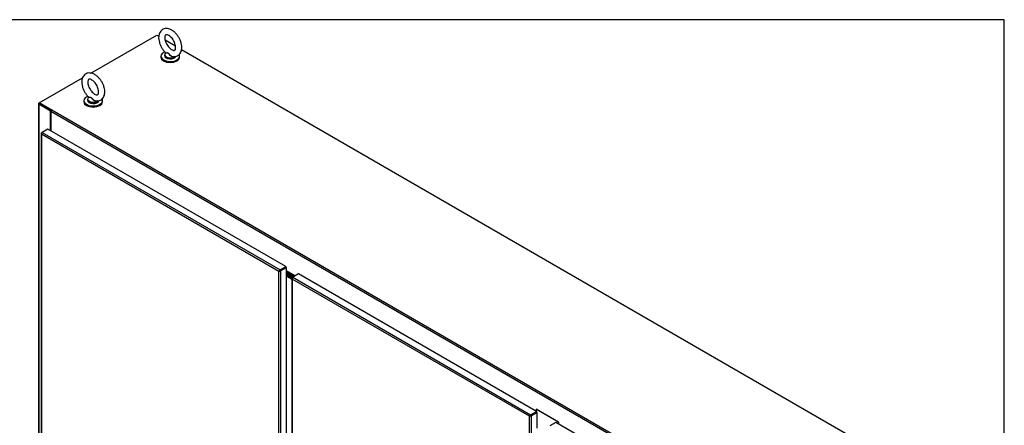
# Model space of a CAD drawing. Header units: inches. Extents: x 2 to 538, y -2 to 358.
# Tile 117 of 117: x 432 to 538, y 314 to 358. Entities that reach past the tile are written whole.
import ezdxf

# ---------------------------------------------------------------- set-up
doc = ezdxf.new("R2010")
doc.units = ezdxf.units.IN
doc.header["$MEASUREMENT"] = 0
for name, color, linetype in [('COM70875-2', 7, 'Continuous'), ('COM70884-3', 7, 'Continuous'), ('COM70891-2', 7, 'Continuous'), ('COM70899', 7, 'Continuous'), ('COM70904', 7, 'Continuous'), ('COM71140-4', 7, 'Continuous'), ('COM71141-3', 7, 'Continuous'), ('COM71142-4', 7, 'Continuous'), ('Default', 7, 'Continuous'), ('GSK87431', 7, 'Continuous'), ('SCS87245', 7, 'Continuous'), ('WAF87246', 7, 'Continuous')]:
    doc.layers.add(name, color=color, linetype=linetype)

# ---------------------------------------------------------------- blocks, each defined once
blk = doc.blocks.new('SE6')
at = {"layer": 'COM70875-2', "color": 7, "linetype": 'Continuous'}
for p, q in [((487.36, 316.06), (487.34, 316.05)), ((489.72, 314.68), (487.34, 316.05)), ((487.34, 315.85), (487.34, 316.05)), ((487.34, 315.75), (487.34, 315.75)), ((489.74, 314.69), (489.72, 314.68)), ((489.72, 314.68), (489.72, 314.47))]:
    blk.add_line(p, q, dxfattribs=at)
at = {"layer": 'COM70884-3', "color": 7, "linetype": 'Continuous'}
for p, q in [((433.61, 349.02), (433.61, 286)), ((433.65, 349.08), (433.69, 349.1)), ((433.65, 348.97), (433.65, 285.94)), ((434.92, 348.23), (433.65, 348.97)), ((434.97, 348.28), (433.72, 349.01)), ((434.96, 348.26), (434.92, 348.23)), ((434.92, 346.11), (434.92, 348.23))]:
    blk.add_line(p, q, dxfattribs=at)
blk.add_ellipse((433.75, 349.02), major_axis=(0.143, 0), ratio=0.57735, start_param=2.356194, end_param=3.926991, dxfattribs=at)
at = {"layer": 'COM70891-2', "color": 7, "linetype": 'Continuous'}
for p, q in [((439.26, 352.32), (446.37, 356.42)), ((446.37, 356.42), (446.59, 356.3)), ((447.28, 355.9), (448.39, 355.26)), ((449.05, 354.88), (524.33, 311.41)), ((433.69, 349.1), (438.36, 351.8)), ((433.69, 349.02), (433.69, 349.1)), ((434.99, 348.35), (433.69, 349.1)), ((434.97, 348.28), (433.69, 349.02)), ((515.07, 301.92), (434.94, 348.18)), ((434.94, 348.18), (434.94, 346.1)), ((435.04, 348.38), (434.99, 348.35)), ((434.99, 348.31), (434.99, 348.35)), ((435.04, 348.36), (435.04, 348.38)), ((435.04, 348.36), (435.06, 348.37)), ((435.04, 348.36), (515.17, 302.1)), ((459.92, 331.16), (459.92, 331.16)), ((459.99, 331.2), (459.99, 331.2)), ((461.3, 330.44), (460.37, 330.98)), ((460.37, 330.9), (461.23, 330.41)), ((461.18, 330.38), (460.37, 330.84)), ((460.37, 330.77), (461.11, 330.34)), ((487.04, 315.58), (487.04, 315.58)), ((489.74, 314.69), (487.32, 316.09)), ((487.32, 316.09), (487.32, 315.86)), ((487.32, 315.74), (487.32, 315.74)), ((486.97, 315.54), (486.97, 315.54)), ((489.74, 314.46), (489.74, 314.69))]:
    blk.add_line(p, q, dxfattribs=at)
for centre, major_axis, start_param in [((435.04, 348.24), (-0.072, -0.124), 3.926991), ((435.05, 348.38), (-0.015, 0), 2.356194)]:
    blk.add_ellipse(centre, major_axis=major_axis, ratio=0.57735, start_param=start_param, end_param=5.497787, dxfattribs=at)
at = {"layer": 'COM70899', "color": 7, "linetype": 'Continuous'}
for p, q in [((461.07, 330.32), (460.37, 330.72)), ((460.99, 330.26), (460.37, 330.62))]:
    blk.add_line(p, q, dxfattribs=at)
at = {"layer": 'COM70904', "color": 7, "linetype": 'Continuous'}
for p, q in [((460.37, 330.52), (460.94, 330.19)), ((460.37, 330.41), (460.94, 330.09))]:
    blk.add_line(p, q, dxfattribs=at)
at = {"layer": 'COM71140-4', "color": 7, "linetype": 'Continuous'}
for p, q in [((433.89, 345.82), (433.89, 284.64)), ((433.92, 345.81), (433.89, 345.81)), ((433.94, 345.88), (434, 345.92)), ((433.94, 345.72), (433.94, 345.72)), ((433.94, 345.72), (433.94, 345.72)), ((459.54, 330.94), (433.94, 345.72)), ((433.94, 345.72), (433.94, 284.62)), ((433.94, 345.72), (433.94, 345.72)), ((433.94, 345.72), (433.94, 345.72)), ((433.94, 345.72), (433.94, 345.72)), ((434.63, 346.28), (434, 345.92)), ((434, 345.92), (459.68, 331.09)), ((460.31, 331.46), (434.63, 346.28)), ((459.54, 330.94), (459.63, 330.99)), ((459.58, 330.96), (459.54, 330.94)), ((459.54, 330.94), (459.54, 330.94)), ((459.54, 330.94), (459.54, 330.94)), ((459.54, 269.83), (459.54, 330.94)), ((459.54, 330.94), (459.54, 330.94)), ((459.54, 330.94), (459.54, 330.94)), ((459.63, 330.99), (459.6, 331)), ((459.63, 330.99), (459.6, 330.97)), ((459.63, 330.99), (459.68, 331.02)), ((459.68, 331.02), (459.63, 330.99)), ((459.63, 330.99), (459.63, 330.95)), ((459.68, 331.09), (460.31, 331.46)), ((459.68, 331.02), (460.31, 331.38)), ((459.68, 331.02), (460.31, 331.38)), ((459.68, 331.02), (459.68, 331.02)), ((459.68, 331.02), (459.68, 331.02)), ((459.68, 331.02), (459.68, 331.02)), ((459.68, 331.02), (459.68, 331.02)), ((459.74, 330.98), (460.37, 331.34)), ((459.74, 330.98), (459.74, 269.79)), ((460.31, 331.46), (460.31, 331.38)), ((460.37, 331.34), (460.31, 331.38)), ((460.37, 270.16), (460.37, 331.34))]:
    blk.add_line(p, q, dxfattribs=at)
for centre, radius, start, end in [((434.06, 345.83), 0.169, 188.6526, 221.4397), ((434.18, 345.81), 0.26, 175.6859, 198.5985), ((459.77, 330.8), 0.268, 130.2502, 148.2064), ((459.53, 331.21), 0.268, 271.7936, 289.7498)]:
    blk.add_arc(centre, radius, start, end, dxfattribs=at)
for centre, major_axis, start_param, end_param in [((434.04, 345.82), (0.143, 0), 2.356194, 3.272105), ((434, 345.8), (0.072, 0.124), 0.785398, 1.701309), ((459.68, 330.98), (0.071, 0.124), 0.785398, 1.701309), ((459.64, 331.04), (0.143, 0), 4.581876, 5.497787)]:
    blk.add_ellipse(centre, major_axis=major_axis, ratio=0.57735, start_param=start_param, end_param=end_param, dxfattribs=at)
at = {"layer": 'COM71141-3', "color": 7, "linetype": 'Continuous'}
for p, q in [((461.68, 330.66), (461.05, 330.3)), ((487.35, 315.84), (461.68, 330.66)), ((460.97, 330.2), (460.94, 330.19)), ((460.94, 330.2), (460.94, 269.02)), ((460.98, 330.26), (461.05, 330.3)), ((460.98, 330.11), (460.98, 330.11)), ((460.98, 330.11), (460.98, 330.11)), ((486.59, 315.32), (460.98, 330.11)), ((460.98, 330.11), (460.98, 269)), ((460.98, 330.11), (460.98, 330.11)), ((460.98, 330.11), (460.98, 330.11)), ((460.98, 330.11), (460.98, 330.11)), ((461.05, 330.3), (486.72, 315.48)), ((486.72, 315.48), (487.35, 315.84)), ((486.72, 315.4), (487.35, 315.76)), ((486.72, 315.4), (487.35, 315.76)), ((486.79, 315.36), (487.42, 315.72)), ((487.35, 315.84), (487.35, 315.76)), ((487.42, 315.72), (487.35, 315.76)), ((487.42, 314.04), (487.42, 315.72)), ((486.59, 315.32), (486.68, 315.37)), ((486.63, 315.34), (486.59, 315.32)), ((486.59, 315.32), (486.59, 315.32)), ((486.59, 315.32), (486.59, 315.32)), ((486.59, 254.22), (486.59, 315.32)), ((486.59, 315.32), (486.59, 315.32)), ((486.59, 315.32), (486.59, 315.32)), ((486.68, 315.38), (486.64, 315.39)), ((486.68, 315.38), (486.65, 315.36)), ((486.68, 315.37), (486.67, 315.34)), ((486.68, 315.37), (486.72, 315.4)), ((486.72, 315.4), (486.68, 315.38)), ((486.72, 315.4), (486.72, 315.4)), ((486.72, 315.4), (486.72, 315.4)), ((486.72, 315.4), (486.72, 315.4)), ((486.72, 315.4), (486.72, 315.4)), ((486.79, 315.36), (486.79, 254.18))]:
    blk.add_line(p, q, dxfattribs=at)
for centre, radius, start, end in [((461.11, 330.22), 0.169, 188.6526, 221.4397), ((461.23, 330.19), 0.26, 175.6859, 198.5985), ((486.82, 315.18), 0.268, 130.2502, 148.2064), ((486.58, 315.59), 0.268, 271.7936, 289.7498)]:
    blk.add_arc(centre, radius, start, end, dxfattribs=at)
for centre, major_axis, start_param, end_param in [((461.08, 330.2), (0.143, 0), 2.356194, 3.272105), ((461.05, 330.18), (0.071, 0.124), 0.785398, 1.701309), ((486.72, 315.36), (0.071, 0.124), 0.785398, 1.701309), ((486.69, 315.42), (0.143, 0), 4.581876, 5.497787)]:
    blk.add_ellipse(centre, major_axis=major_axis, ratio=0.57735, start_param=start_param, end_param=end_param, dxfattribs=at)
at = {"layer": 'COM71142-4', "color": 7, "linetype": 'Continuous'}
for p, q in [((489.43, 314.64), (488.8, 314.28)), ((515.11, 299.82), (489.43, 314.64))]:
    blk.add_line(p, q, dxfattribs=at)
at = {"layer": 'GSK87431', "color": 7, "linetype": 'Continuous'}
for p, q in [((461.01, 330.28), (460.37, 330.64)), ((460.94, 330.16), (460.37, 330.49))]:
    blk.add_line(p, q, dxfattribs=at)
at = {"layer": 'SCS87245', "color": 7, "linetype": 'Continuous'}
for p, q in [((447.2, 354.3), (447.2, 354.21)), ((438.89, 349.51), (438.89, 349.41))]:
    blk.add_line(p, q, dxfattribs=at)
for centre, major_axis, start_param, end_param in [((447.83, 354.33), (0.611, 0), 2.514731, 5.618592), ((447.83, 354.3), (-0.625, 0), 0, 2.616015), ((447.83, 354.21), (-0.625, 0), 0, 2.94969), ((439.52, 349.54), (0.611, 0), 2.514731, 5.618592), ((439.52, 349.51), (-0.625, 0), 0, 2.616015), ((439.52, 349.41), (-0.625, 0), 0, 2.94969)]:
    blk.add_ellipse(centre, major_axis=major_axis, ratio=0.57735, start_param=start_param, end_param=end_param, dxfattribs=at)
for points, knots in [([(449.07, 355.09), (449.07, 355.16), (449.06, 355.3), (449.01, 355.58), (448.9, 355.9), (448.74, 356.21), (448.54, 356.49), (448.31, 356.74), (448.05, 356.94), (447.79, 357.07), (447.53, 357.14), (447.29, 357.14), (447.06, 357.07), (446.87, 356.94), (446.72, 356.75), (446.62, 356.52), (446.57, 356.26), (446.58, 355.96), (446.65, 355.64), (446.76, 355.32), (446.92, 355.02), (447.12, 354.74), (447.25, 354.61), (447.33, 354.54)], [0, 0, 0, 0, 0.028015, 0.079242, 0.130275, 0.181142, 0.232063, 0.283301, 0.335189, 0.388026, 0.43497, 0.479266, 0.521924, 0.567282, 0.611358, 0.656034, 0.703161, 0.752915, 0.803988, 0.855008, 0.905869, 0.956805, 1, 1, 1, 1]), ([(448.41, 355.09), (448.41, 355.06), (448.41, 354.98), (448.38, 354.87), (448.33, 354.8), (448.3, 354.78), (448.24, 354.77), (448.13, 354.78), (447.98, 354.85), (447.81, 354.98), (447.64, 355.16), (447.49, 355.37), (447.36, 355.61), (447.28, 355.85), (447.24, 356.08), (447.24, 356.26), (447.28, 356.39), (447.33, 356.45), (447.36, 356.46), (447.42, 356.48), (447.53, 356.46), (447.68, 356.39), (447.86, 356.26), (448.03, 356.08), (448.18, 355.86), (448.3, 355.62), (448.38, 355.38), (448.41, 355.2), (448.41, 355.12), (448.41, 355.09)], [0, 0, 0, 0, 0.01967, 0.056948, 0.09471, 0.13595, 0.175457, 0.211536, 0.250056, 0.28825, 0.32699, 0.366391, 0.406119, 0.445716, 0.484683, 0.522735, 0.560078, 0.597951, 0.639834, 0.678394, 0.714374, 0.752772, 0.790974, 0.829768, 0.869205, 0.908941, 0.948505, 0.987414, 1, 1, 1, 1]), ([(448.1, 354.13), (448.11, 354.12), (448.2, 354.1), (448.38, 354.12), (448.6, 354.18), (448.8, 354.32), (448.94, 354.51), (449.04, 354.74), (449.07, 354.95), (449.07, 355.06), (449.07, 355.09)], [0, 0, 0, 0, 0.031739, 0.182685, 0.328399, 0.483033, 0.633671, 0.786906, 0.948769, 1, 1, 1, 1]), ([(448.26, 354.12), (448.26, 354.12), (448.26, 354.12), (448.21, 354.09), (448.15, 354.08), (448.05, 354.09), (448.01, 354.1), (447.95, 354.13), (447.92, 354.15), (447.83, 354.21), (447.78, 354.26), (447.71, 354.34), (447.69, 354.37), (447.65, 354.42), (447.63, 354.45), (447.58, 354.48), (447.56, 354.49), (447.5, 354.5), (447.48, 354.49), (447.42, 354.49), (447.38, 354.48), (447.33, 354.49), (447.31, 354.5), (447.32, 354.52)], [0.5605718, 0.5605718, 0.5605718, 0.5605718, 0.5625, 0.5625, 0.625, 0.625, 0.65625, 0.65625, 0.6875, 0.6875, 0.75, 0.75, 0.78125, 0.78125, 0.8125, 0.8125, 0.84375, 0.84375, 0.875, 0.875, 0.9375, 0.9375, 1, 1, 1, 1]), ([(447.32, 354.54), (447.33, 354.53), (447.34, 354.53), (447.38, 354.52), (447.42, 354.52), (447.48, 354.52), (447.5, 354.52), (447.55, 354.51), (447.58, 354.5), (447.63, 354.47), (447.65, 354.45), (447.69, 354.4), (447.72, 354.37), (447.78, 354.3), (447.83, 354.25), (447.95, 354.17), (448.01, 354.14), (448.08, 354.12), (448.09, 354.12), (448.09, 354.12)], [0.0317524, 0.0317524, 0.0317524, 0.0317524, 0.0625, 0.0625, 0.125, 0.125, 0.15625, 0.15625, 0.1875, 0.1875, 0.21875, 0.21875, 0.25, 0.25, 0.3125, 0.3125, 0.375, 0.375, 0.3797183, 0.3797183, 0.3797183, 0.3797183]), ([(440.76, 350.3), (440.76, 350.36), (440.76, 350.51), (440.7, 350.79), (440.59, 351.1), (440.43, 351.41), (440.23, 351.7), (440, 351.94), (439.74, 352.14), (439.48, 352.28), (439.22, 352.34), (438.98, 352.34), (438.75, 352.27), (438.56, 352.14), (438.41, 351.95), (438.31, 351.72), (438.27, 351.46), (438.27, 351.16), (438.34, 350.85), (438.45, 350.53), (438.62, 350.22), (438.81, 349.95), (438.94, 349.81), (439.02, 349.74)], [0, 0, 0, 0, 0.028015, 0.079242, 0.130275, 0.181142, 0.232063, 0.283301, 0.335189, 0.388026, 0.43497, 0.479266, 0.521924, 0.567282, 0.611358, 0.656034, 0.703161, 0.752915, 0.803988, 0.855008, 0.905869, 0.956805, 1, 1, 1, 1]), ([(440.1, 350.3), (440.1, 350.26), (440.1, 350.18), (440.07, 350.07), (440.02, 350.01), (439.99, 349.99), (439.94, 349.97), (439.82, 349.99), (439.67, 350.06), (439.5, 350.18), (439.33, 350.36), (439.18, 350.57), (439.05, 350.81), (438.97, 351.06), (438.93, 351.28), (438.94, 351.46), (438.97, 351.59), (439.02, 351.65), (439.05, 351.67), (439.11, 351.68), (439.22, 351.66), (439.37, 351.59), (439.55, 351.46), (439.72, 351.28), (439.87, 351.06), (439.99, 350.82), (440.07, 350.58), (440.1, 350.4), (440.1, 350.32), (440.1, 350.3)], [0, 0, 0, 0, 0.01967, 0.056948, 0.09471, 0.13595, 0.175457, 0.211536, 0.250056, 0.28825, 0.32699, 0.366391, 0.406119, 0.445716, 0.484683, 0.522735, 0.560078, 0.597951, 0.639834, 0.678394, 0.714374, 0.752772, 0.790974, 0.829768, 0.869205, 0.908941, 0.948505, 0.987414, 1, 1, 1, 1]), ([(439.96, 349.33), (439.95, 349.33), (439.95, 349.33), (439.91, 349.29), (439.84, 349.28), (439.74, 349.3), (439.71, 349.31), (439.64, 349.34), (439.61, 349.35), (439.52, 349.41), (439.47, 349.46), (439.41, 349.54), (439.39, 349.57), (439.34, 349.62), (439.32, 349.65), (439.27, 349.69), (439.25, 349.7), (439.2, 349.7), (439.17, 349.7), (439.11, 349.69), (439.07, 349.69), (439.02, 349.69), (439, 349.7), (439.01, 349.72)], [0.5605718, 0.5605718, 0.5605718, 0.5605718, 0.5625, 0.5625, 0.625, 0.625, 0.65625, 0.65625, 0.6875, 0.6875, 0.75, 0.75, 0.78125, 0.78125, 0.8125, 0.8125, 0.84375, 0.84375, 0.875, 0.875, 0.9375, 0.9375, 1, 1, 1, 1]), ([(439.01, 349.74), (439.02, 349.73), (439.03, 349.73), (439.07, 349.72), (439.11, 349.72), (439.17, 349.72), (439.2, 349.72), (439.25, 349.71), (439.27, 349.7), (439.32, 349.67), (439.34, 349.65), (439.39, 349.6), (439.41, 349.58), (439.48, 349.5), (439.53, 349.45), (439.64, 349.37), (439.7, 349.34), (439.78, 349.33), (439.78, 349.33), (439.79, 349.32)], [0.0317524, 0.0317524, 0.0317524, 0.0317524, 0.0625, 0.0625, 0.125, 0.125, 0.15625, 0.15625, 0.1875, 0.1875, 0.21875, 0.21875, 0.25, 0.25, 0.3125, 0.3125, 0.375, 0.375, 0.3797183, 0.3797183, 0.3797183, 0.3797183]), ([(439.79, 349.33), (439.8, 349.33), (439.89, 349.3), (440.07, 349.32), (440.3, 349.39), (440.49, 349.52), (440.63, 349.72), (440.73, 349.94), (440.76, 350.15), (440.76, 350.27), (440.76, 350.3)], [0, 0, 0, 0, 0.031739, 0.182685, 0.328399, 0.483033, 0.633671, 0.786906, 0.948769, 1, 1, 1, 1])]:
    blk.add_open_spline(points, degree=3, knots=knots, dxfattribs=at)
at = {"layer": 'WAF87246', "color": 7, "linetype": 'Continuous'}
for p, q in [((446.81, 354.16), (446.81, 354.05)), ((448.84, 354.05), (448.84, 354.16)), ((438.51, 349.36), (438.51, 349.25)), ((440.53, 349.25), (440.53, 349.36))]:
    blk.add_line(p, q, dxfattribs=at)
for centre, start_param, end_param in [((447.83, 354.16), 2.195445, 6.283185), ((447.83, 354.05), 3.141593, 6.283185), ((447.83, 354.16), 0, 0.302839), ((439.52, 349.36), 2.195445, 6.283185), ((439.52, 349.25), 3.141593, 6.283185), ((439.52, 349.36), 0, 0.302839)]:
    blk.add_ellipse(centre, major_axis=(1.01, 0), ratio=0.57735, start_param=start_param, end_param=end_param, dxfattribs=at)
blk = doc.blocks.new('BORDER')
at = {"layer": 'Default', "color": 7, "linetype": 'Continuous'}
for p, q in [((0, 27.86), (-41.86, 27.86)), ((0, 0), (0, 27.86))]:
    blk.add_line(p, q, dxfattribs=at)

msp = doc.modelspace()

# ---------------------------------------------------------------- block references
at = {"layer": 'Default', "color": 7, "xscale": 12.8, "yscale": 12.8, "zscale": 12.8}
msp.add_blockref('BORDER', (537.834, 1.476), dxfattribs=at)
at = {"layer": 'Default'}
msp.add_blockref('SE6', (0, 0), dxfattribs=at)

doc.saveas('drawing.dxf')
